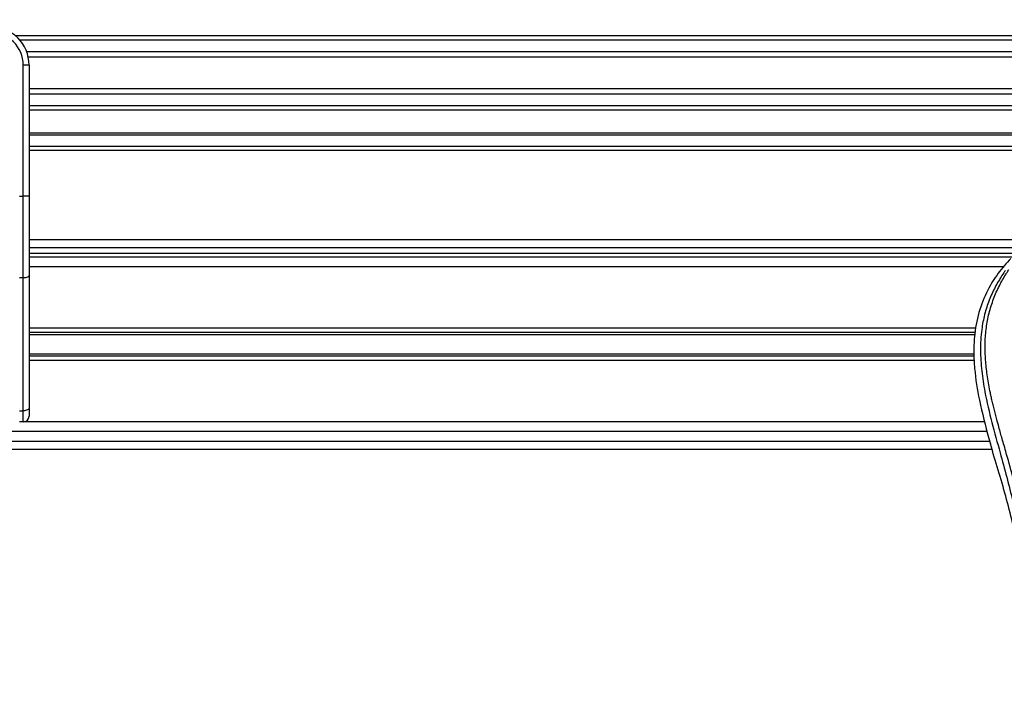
# Model space of a CAD drawing. Header units: millimetres. Extents: x 0 to 420, y 0 to 297.
# Tile 74 of 163: x 132 to 139, y 224 to 229. Entities that reach past the tile are written whole.
import ezdxf

# ---------------------------------------------------------------- set-up
doc = ezdxf.new("R2010")
doc.units = ezdxf.units.MM
doc.layers.add('QUOTE', color=174, linetype='Continuous')
doc.styles.add('SLDTEXTSTYLE3', font='TXT', dxfattribs={"width": 0.75})
doc.dimstyles.new('SLDDIMSTYLE0', dxfattribs={"dimtxt": 3, "dimasz": 3, "dimexe": 0, "dimexo": 0.0625, "dimgap": 0.75, "dimtad": 1, "dimlfac": 35.88954, "dimrnd": 1e-09, "dimzin": 12, "dimdsep": 46, "dimtxsty": 'SLDTEXTSTYLE3', "dimsah": 1, "dimcen": 0.09, "dimadec": 0, "dimazin": 3, "dimtfac": 1, "dimtdec": 3, "dimtofl": 0, "dimtmove": 0, "dimatfit": 3, "dimfxl": 0, "dimfrac": 2, "dimtolj": 1, "dimtzin": 12, "dimarcsym": 0})

# ---------------------------------------------------------------- blocks, each defined once
blk = doc.blocks.new('_D')
at = {"layer": 'QUOTE'}
for p, q in [((56.4102, 228.6421), (56.4102, 231.6864)), ((223.5898, 228.6421), (223.5898, 231.6864)), ((223.5898, 229.6864), (56.4102, 229.6864))]:
    blk.add_line(p, q, dxfattribs=at)
for points in [[(56.4102, 229.6864), (59.4102, 229.1864), (59.4102, 230.1864)], [(223.5898, 229.6864), (220.5898, 230.1864), (220.5898, 229.1864)]]:
    blk.add_solid(points, dxfattribs=at)
at = {"layer": 'QUOTE', "insert": (135.5667, 233.5536), "char_height": 3, "attachment_point": 1, "style": 'SLDTEXTSTYLE3'}
blk.add_mtext('6000', dxfattribs=at)

msp = doc.modelspace()

# ---------------------------------------------------------------- linework, layer by layer
at = {"color": 7, "linetype": 'Continuous', "lineweight": 25}
for p, q in [((147.8621, 228.86), (132.1379, 228.86)), ((147.83003, 228.82767), (132.16997, 228.82767)), ((147.78168, 228.7444), (132.21832, 228.7444)), ((147.77078, 228.70675), (132.22922, 228.70675)), ((132.19364, 227.70824), (132.19364, 228.64824)), ((132.23543, 228.64824), (132.19364, 228.64824)), ((132.23543, 228.64824), (132.23543, 228.40236)), ((147.76457, 228.47827), (132.23543, 228.47827)), ((147.76457, 228.44063), (132.23543, 228.44063)), ((132.23543, 228.40236), (132.23543, 228.2254)), ((147.76457, 228.35736), (132.23543, 228.35736)), ((147.76457, 228.32503), (132.23543, 228.32503)), ((132.23543, 228.2254), (132.23543, 227.70824)), ((147.76457, 228.16091), (132.23543, 228.16091)), ((147.76457, 228.1467), (132.23543, 228.1467)), ((147.76457, 228.06311), (132.23543, 228.06311)), ((147.76457, 228.03525), (132.23543, 228.03525)), ((132.16578, 227.70824), (132.19364, 227.70824)), ((132.23543, 227.70824), (132.19364, 227.70824)), ((132.19364, 227.11947), (132.19364, 227.70824)), ((132.23543, 227.70824), (132.23543, 227.13713)), ((147.76457, 227.39439), (132.23543, 227.39439)), ((132.23543, 227.33867), (147.76457, 227.33867)), ((132.23543, 227.29687), (147.76457, 227.29687)), ((143.20428, 227.26901), (132.23543, 227.26901)), ((139.23564, 227.19935), (132.23543, 227.19935)), ((132.23543, 227.13713), (132.23543, 226.18292)), ((132.19364, 227.11947), (132.16578, 227.11947)), ((132.19364, 226.16526), (132.19364, 227.11947)), ((139.04072, 226.75772), (132.23543, 226.75772)), ((139.0352, 226.72751), (132.23543, 226.72751)), ((139.03228, 226.71152), (132.23543, 226.71152)), ((139.02532, 226.57265), (132.23543, 226.57265)), ((139.0261, 226.55666), (132.23543, 226.55666)), ((139.02757, 226.52645), (132.23543, 226.52645)), ((132.16578, 226.16526), (132.19364, 226.16526)), ((132.19364, 226.08482), (132.19364, 226.16526)), ((132.23543, 226.18292), (132.23543, 226.12661)), ((132.19364, 226.08482), (132.16578, 226.08482)), ((139.10084, 226.08482), (132.19364, 226.08482)), ((139.12007, 226.01516), (103.1252, 226.01516)), ((103.10734, 225.9455), (139.13793, 225.9455)), ((139.13226, 225.9653), (139.14337, 225.92649)), ((103.0911, 225.88978), (139.15416, 225.88978))]:
    msp.add_line(p, q, dxfattribs=at)
at = {"color": 7, "linetype": 'Continuous', "lineweight": 25, "flags": 128}
for points in [[(132.23543, 227.13713), (132.23463, 227.13368), (132.23225, 227.13037), (132.22839, 227.12732), (132.22319, 227.12464), (132.21686, 227.12244), (132.20963, 227.12081), (132.20179, 227.11981), (132.19364, 227.11947)], [(132.23543, 226.18292), (132.23463, 226.17948), (132.23225, 226.17616), (132.22839, 226.17311), (132.22319, 226.17043), (132.21686, 226.16824), (132.20963, 226.1666), (132.20179, 226.1656), (132.19364, 226.16526)]]:
    msp.add_lwpolyline(points, dxfattribs=at)
at = {"color": 7, "linetype": 'Continuous', "lineweight": 25}
for centre, radius, start, end in [((131.9568, 228.64824), 0.27863, 0, 90), ((131.9568, 228.64824), 0.23684, 0, 90), ((132.19364, 226.12661), 0.04179, 270, 0)]:
    msp.add_arc(centre, radius, start, end, dxfattribs=at)
for points, knots in [([(139.28973, 227.25998), (139.25851, 227.22507), (139.19541, 227.15451), (139.11585, 227.02435), (139.05518, 226.87054), (139.02819, 226.71759), (139.02315, 226.5827), (139.03104, 226.43012), (139.06434, 226.22278), (139.10815, 226.0567), (139.13226, 225.9653)], [0, 0, 0, 0, 0.1020555, 0.2062434, 0.3310387, 0.4607193, 0.5429728, 0.6252686, 0.7937741, 1, 1, 1, 1]), ([(139.25173, 227.17379), (139.24341, 227.16165), (139.21819, 227.12491), (139.17665, 227.05468), (139.13334, 226.96038), (139.1001, 226.85742), (139.07717, 226.73723), (139.06934, 226.60049), (139.07927, 226.45051), (139.10649, 226.27675), (139.15273, 226.08089), (139.2262, 225.81931), (139.3083, 225.51274), (139.38739, 225.15864), (139.44694, 224.80099), (139.48493, 224.4405), (139.48927, 224.19925), (139.49143, 224.07866)], [0, 0, 0, 0, 0.0171315, 0.0518789, 0.0867888, 0.1216172, 0.1567305, 0.2033881, 0.2503481, 0.2972709, 0.3674165, 0.4376773, 0.5502447, 0.6628473, 0.7753466, 0.8877074, 1, 1, 1, 1]), ([(139.54695, 224.07682), (139.54588, 224.15856), (139.54369, 224.32564), (139.52413, 224.57959), (139.49339, 224.83583), (139.45534, 225.05839), (139.41626, 225.24791), (139.38157, 225.3992), (139.34365, 225.54951), (139.3018, 225.70486), (139.2658, 225.8327), (139.23924, 225.92526), (139.22582, 225.97239), (139.21321, 226.01682), (139.20227, 226.05555), (139.19152, 226.09432), (139.18196, 226.13056), (139.1721, 226.16916), (139.16303, 226.20626), (139.15474, 226.24187), (139.14722, 226.27596), (139.13473, 226.33636), (139.1201, 226.42071), (139.10762, 226.53208), (139.10422, 226.6408), (139.11099, 226.74908), (139.12982, 226.85492), (139.16025, 226.95739), (139.20148, 227.05328), (139.23765, 227.11821), (139.26278, 227.15884), (139.27181, 227.17272), (139.27618, 227.17944)], [0, 0, 0, 0, 0.0757702, 0.1548571, 0.2359051, 0.3148505, 0.3639911, 0.4151955, 0.4586591, 0.5076202, 0.5642678, 0.5817192, 0.5968623, 0.6096795, 0.624536, 0.6341631, 0.6469813, 0.6592987, 0.6711121, 0.6824202, 0.6932232, 0.7035232, 0.739704, 0.7727671, 0.8079075, 0.8413785, 0.8748477, 0.9102013, 0.9450667, 0.9801292, 0.9903909, 1, 1, 1, 1]), ([(139.34993, 225.17049), (139.3192, 225.29731), (139.25768, 225.55116), (139.18149, 225.80132), (139.14337, 225.92649)], [0, 0, 0, 0, 0.4995966, 1, 1, 1, 1])]:
    msp.add_open_spline(points, degree=3, knots=knots, dxfattribs=at)

# ---------------------------------------------------------------- dimensions: what is measured, and where the dimension line sits
at = {"layer": 'QUOTE'}
dim = msp.add_linear_dim(base=(56.41018, 229.68637), p1=(223.58982, 226.64209), p2=(56.41018, 226.64209), dimstyle='SLDDIMSTYLE0', dxfattribs=at)
dim.commit()
dim.dimension.update_dxf_attribs({"geometry": '_D', "text_midpoint": (140, 229.68637), "dimtype": 160})

doc.saveas('drawing.dxf')
